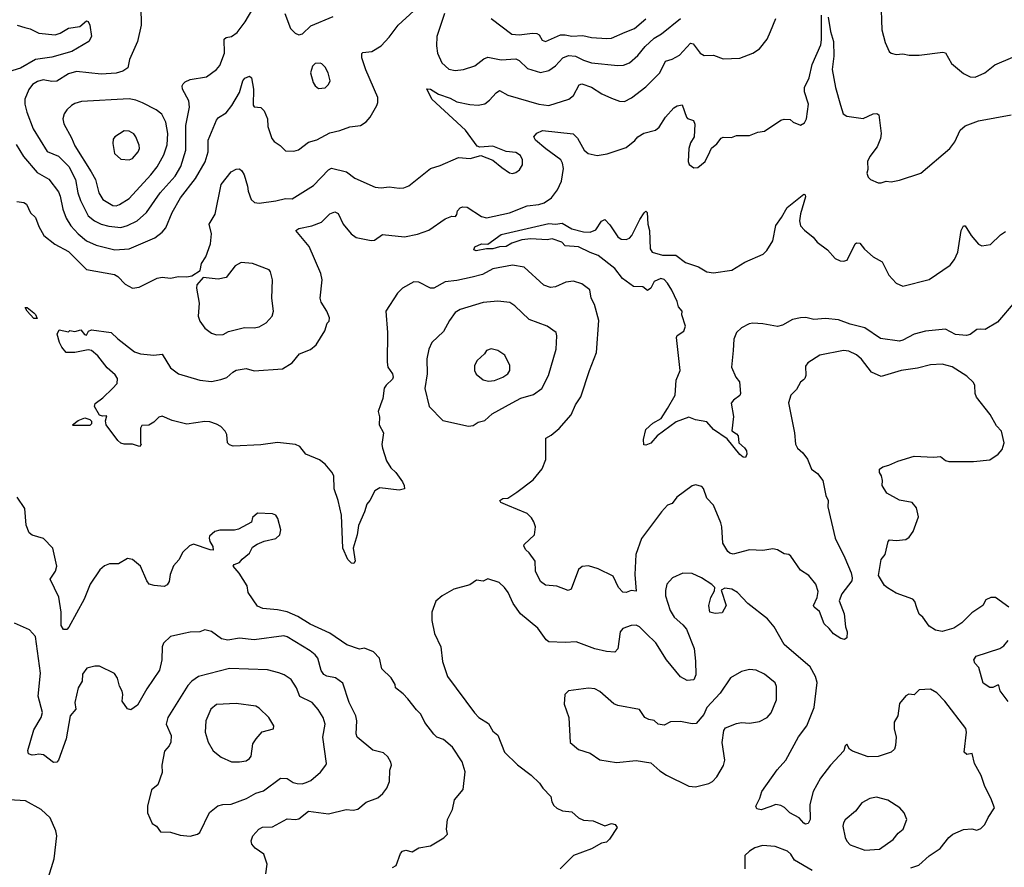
# Model space of a CAD drawing. Extents: x 1954678 to 2060275, y 904822 to 1016299.
# Tile 149 of 256: x 2044409 to 2050392, y 921584 to 926738. Entities that reach past the tile are written whole.
import ezdxf

# ---------------------------------------------------------------- set-up
doc = ezdxf.new("R2010")
doc.units = 0

msp = doc.modelspace()

# ---------------------------------------------------------------- linework, layer by layer
at = {"layer": '0CON20XD'}
for points in [[(2049641.9, 926855), (2049649.2, 926675), (2049669.5, 926599.5), (2049692.5, 926545), (2049704.1, 926534.1), (2049735, 926526.2), (2049775, 926529.2), (2049815, 926521.9), (2049875, 926521.4), (2050019.5, 926539.5), (2050035.7, 926535.7), (2050072.3, 926472.3), (2050145, 926410), (2050185, 926390), (2050215, 926388.8), (2050273.3, 926415), (2050335.8, 926464.2), (2050445, 926510.8)], [(2045145.6, 926815), (2045146.7, 926705), (2045124.4, 926605), (2045076.9, 926495), (2045065.6, 926445), (2045036.1, 926423.9), (2044995, 926413.5), (2044904.5, 926405.5), (2044755, 926422.1), (2044705, 926408.2), (2044635, 926364.6), (2044605, 926361.5), (2044552.2, 926372.2), (2044517.4, 926362.6), (2044486.7, 926343.3), (2044465, 926314), (2044440.9, 926255), (2044440.9, 926225), (2044453.6, 926175), (2044491.8, 926075), (2044577.1, 925937.1), (2044645, 925908.2), (2044708.4, 925845), (2044749.1, 925765), (2044763.5, 925685), (2044778.8, 925638.8), (2044825.7, 925545.7), (2044863.9, 925513.9), (2044905, 925493.4), (2044951.7, 925481.7), (2045025, 925474.7)], [(2045025, 925474.7), (2045065, 925485.9), (2045123.3, 925515), (2045179.6, 925565), (2045263.2, 925685), (2045355, 925786.4), (2045388.4, 925845), (2045419.1, 925945), (2045418.7, 926095), (2045440.7, 926205), (2045436.2, 926245), (2045399.4, 926315), (2045397.1, 926335), (2045402.4, 926347.6), (2045415, 926360), (2045445, 926373.3), (2045545, 926391.1), (2045605, 926434.3), (2045625, 926460), (2045653.6, 926535), (2045651.7, 926618.3), (2045665, 926629.4), (2045696.2, 926635), (2045730.7, 926659.3), (2045780, 926725), (2045826.9, 926803.1)], [(2045075, 925344.6), (2045229.7, 925410.3), (2045274.3, 925445), (2045297.4, 925472.6), (2045336.2, 925565), (2045387.1, 925655), (2045477.2, 925772.8), (2045536.5, 925873.5), (2045554.1, 925935), (2045554.6, 926005.4), (2045605, 926126), (2045617.6, 926142.4), (2045665, 926170.8), (2045699.5, 926215), (2045745.5, 926295), (2045765.8, 926365), (2045777.3, 926382.7), (2045805, 926393.3), (2045818.8, 926385), (2045830, 926315), (2045828.3, 926218.3), (2045835, 926207.5), (2045875, 926203.3), (2045895, 926183.3), (2045914.3, 926135), (2045917.9, 926087.9), (2045942.5, 926015), (2045955, 925996.2), (2045992.3, 925972.3), (2046025, 925940.8), (2046075, 925937.5), (2046103.2, 925946.8), (2046165, 925992.5), (2046215, 926007.1), (2046295, 926050.5), (2046355.4, 926064.6), (2046415, 926087.1), (2046480, 926095), (2046513.9, 926116.1), (2046538.8, 926145), (2046578.8, 926215), (2046586.2, 926235), (2046586.1, 926263.9), (2046513.1, 926433.1), (2046488.1, 926505), (2046488.8, 926531.2), (2046495, 926537.5), (2046550, 926545), (2046605, 926579.2), (2046655, 926630.8), (2046709.4, 926705), (2046805, 926791.1)], [(2044395, 926704), (2044440.8, 926689.2), (2044472.1, 926682.1), (2044525, 926656.5), (2044625, 926646.5), (2044655, 926656.7), (2044705, 926686.7), (2044775, 926695.8), (2044815, 926730), (2044825, 926727.5), (2044835.8, 926705), (2044846, 926635), (2044828.8, 926605), (2044725.8, 926545), (2044605, 926510), (2044505, 926496.4), (2044415, 926443.7), (2044315, 926411.8)], [(2044623.2, 925373.2), (2044705, 925327.8), (2044815, 925218.9), (2044985, 925188.9), (2045006.7, 925176.7), (2045049.4, 925129.4), (2045095, 925104.4), (2045135, 925110.6), (2045245, 925166), (2045275, 925171.2), (2045325, 925166.2), (2045375, 925176.2), (2045425, 925173.8), (2045455, 925180), (2045507, 925213), (2045513.3, 925255), (2045540, 925295), (2045568, 925375), (2045574.2, 925435), (2045561.2, 925495), (2045598, 925555), (2045634.4, 925735), (2045695, 925812.5), (2045725, 925828), (2045745, 925830), (2045759.1, 925819.1), (2045772.5, 925795), (2045794.2, 925725), (2045797.5, 925695), (2045816, 925645), (2045835.7, 925625.7), (2045865, 925621.9), (2045965, 925635.6), (2046025, 925651.4), (2046065, 925647.5), (2046195, 925729.4), (2046285, 925825.7), (2046305, 925834.4), (2046395, 925811.9), (2046446.2, 925775), (2046568.7, 925718.7), (2046605, 925714.4), (2046655, 925721.4), (2046715, 925712.9), (2046744.3, 925715.7), (2046775, 925727.5), (2046905, 925831.9), (2046965, 925851.1), (2047075, 925900), (2047146, 925894), (2047211.7, 925911.7), (2047283.6, 925883.6), (2047339.2, 925839.2), (2047385, 925805.8), (2047405, 925802.9), (2047425, 925808.6), (2047446, 925825), (2047464.2, 925855.8), (2047465.7, 925885), (2047452.1, 925912.1), (2047425, 925930.8), (2047365, 925937.1), (2047285, 925969.2), (2047205, 925962.5), (2047189.5, 925969.5), (2047118.9, 926065), (2046914.3, 926255), (2046883.6, 926316.4), (2046905, 926315.6), (2046955, 926285.6), (2047025, 926260.9), (2047065, 926238.9), (2047145, 926221.8), (2047195, 926218.2), (2047235, 926226.5), (2047265, 926247.5), (2047305, 926293.5), (2047325, 926307.1), (2047375, 926278.1), (2047564.6, 926224.6), (2047625, 926216.4), (2047746.3, 926253.7), (2047775, 926275.8), (2047809.3, 926340.7), (2047825, 926347.3), (2047885, 926327.8), (2047947.3, 926287.3), (2048005, 926260), (2048055, 926241.4), (2048085, 926239.4), (2048126.9, 926263.1), (2048215, 926328.9), (2048298.6, 926415), (2048334.3, 926485), (2048375, 926497.8), (2048417.9, 926522.1), (2048485, 926595.6), (2048501.3, 926591.3), (2048544.7, 926534.7), (2048569.3, 926519.3), (2048625, 926521.9), (2048685, 926500.6), (2048785, 926504.2), (2048865, 926534.2), (2048905, 926560), (2048950.5, 926619.5), (2048971.9, 926665), (2049004.3, 926745.7)], [(2050420.8, 923165), (2050338.8, 923225), (2050310, 923225), (2050280.7, 923209.3), (2050261.2, 923175), (2050195, 923130.8), (2050135, 923070.8), (2050085, 923038), (2050015, 923018), (2049975, 923026), (2049935, 923050), (2049896.7, 923105), (2049875, 923122.5), (2049861.3, 923161.3), (2049849.1, 923199.1), (2049836.7, 923215), (2049735, 923251.2), (2049682.7, 923282.7), (2049665, 923296.7), (2049628.8, 923358.8), (2049643.8, 923455), (2049668.8, 923485), (2049686, 923565), (2049695.8, 923574.2), (2049735, 923570), (2049795, 923578), (2049815, 923591.2), (2049839.2, 923625), (2049872, 923715), (2049859.5, 923769.5), (2049832.3, 923802.3), (2049755, 923815.6), (2049678.1, 923858.1), (2049650, 923905), (2049653.3, 923935), (2049646.7, 923965), (2049633.3, 923985), (2049633.8, 924005), (2049655, 924018.8), (2049691.7, 924028.3), (2049745, 924053.8), (2049845, 924083.3), (2049965, 924076.7), (2050005, 924081.2), (2050035, 924056.7), (2050055, 924052), (2050205, 924051.4), (2050305, 924062.2), (2050355, 924095.8), (2050380, 924125), (2050390.8, 924165), (2050375.7, 924235.7), (2050345, 924268.8), (2050306.8, 924336.8), (2050223, 924443), (2050215.7, 924465), (2050214.3, 924514.3), (2050205, 924531.2), (2050165, 924570.8), (2050075, 924626.7), (2050015, 924642.7), (2049945, 924640), (2049865, 924618.9), (2049765, 924604.4), (2049645, 924568.6), (2049585, 924594.4), (2049525, 924673.1), (2049495, 924700.8), (2049447.8, 924722.2), (2049415, 924725.4), (2049271.7, 924698.3), (2049198.8, 924651.2), (2049185, 924630), (2049185.8, 924574.2), (2049181.2, 924555), (2049172.9, 924547.1), (2049155, 924533.3), (2049130.5, 924489.5), (2049095.9, 924454.1), (2049081.2, 924408.8), (2049117.5, 924225), (2049123.9, 924156.1), (2049135, 924133.3), (2049167.5, 924105), (2049196.7, 924065), (2049220, 924005), (2049258.3, 923978.3), (2049290, 923935), (2049308.8, 923845), (2049322, 923815), (2049320, 923775), (2049364.6, 923585), (2049424.2, 923465), (2049462.5, 923375), (2049468.8, 923345), (2049466.2, 923325), (2049405, 923246.2), (2049388.6, 923205), (2049418.6, 923125), (2049427, 923047), (2049438, 923015), (2049435, 922980), (2049421.7, 922968.3), (2049400, 922975), (2049355, 923003.8), (2049328.8, 923035), (2049298.8, 923065), (2049269.1, 923139.1), (2049236.1, 923166.1), (2049234, 923175), (2049255.4, 923224.6), (2049261.2, 923261.2), (2049247.5, 923305), (2049205, 923358.8), (2049155, 923391.2), (2049095, 923476.2), (2049082.5, 923485), (2049055, 923490), (2049015, 923514), (2048985, 923520), (2048925, 923510), (2048845, 923514.2), (2048745, 923488.5), (2048725, 923493.6), (2048711.9, 923505), (2048681.8, 923555), (2048676.5, 923655), (2048669.4, 923679.4), (2048625.7, 923785), (2048585, 923827.5), (2048565, 923887.5), (2048555, 923900), (2048515, 923910), (2048495, 923903.3), (2048403.3, 923835), (2048375, 923796.7), (2048346.7, 923785), (2048308.8, 923745), (2048229.4, 923640.6), (2048187.3, 923582.7), (2048153.9, 923486.1), (2048147.9, 923365), (2048155, 923263.3), (2048125, 923266.7), (2048095, 923254.4), (2048075, 923257.5), (2048047.1, 923285), (2048015, 923353.8), (2047925, 923398.6), (2047865, 923417.1), (2047827.1, 923412.9), (2047804.4, 923395.6), (2047760, 923275), (2047743, 923267), (2047674.2, 923294.2), (2047605, 923298.6), (2047575, 923320.8), (2047544.6, 923385), (2047542, 923445), (2047506, 923495), (2047484, 923515), (2047473.6, 923536.4), (2047474.1, 923545.9), (2047536.7, 923605), (2047543.8, 923655), (2047533.9, 923683.9), (2047518.8, 923708.8), (2047492.5, 923735), (2047375, 923784.4), (2047333, 923803), (2047326.7, 923815), (2047344.4, 923825.6), (2047375, 923829.2), (2047431.2, 923865), (2047529.7, 923940.3), (2047585, 924007.5), (2047606.8, 924063.2), (2047606.4, 924193.6), (2047638.8, 924211.2), (2047688, 924252), (2047760, 924335), (2047786.7, 924395), (2047818.8, 924445), (2047871.5, 924605), (2047915.4, 924715), (2047927.9, 924907.9), (2047901.9, 925005), (2047882.5, 925045), (2047874, 925095), (2047825, 925132), (2047775, 925147.5), (2047727.3, 925142.7), (2047665, 925113.1), (2047635, 925109.4), (2047595, 925124.3), (2047475, 925232.9), (2047405, 925245.4), (2047285, 925222.2), (2047220.8, 925189.2), (2047158.1, 925171.9), (2047065, 925151.1), (2046995, 925144.2), (2046925, 925106), (2046905, 925106.2), (2046835, 925141.2), (2046805, 925143.8), (2046735.7, 925104.3), (2046704.2, 925075), (2046634.4, 924965), (2046644.6, 924835), (2046641.4, 924655), (2046647.1, 924625), (2046674.4, 924585), (2046678.9, 924565), (2046675, 924552.5), (2046635.8, 924515), (2046625, 924496.7), (2046615.6, 924434.4), (2046601.2, 924395), (2046586.7, 924355), (2046596.1, 924323.9), (2046594.2, 924275), (2046619.2, 924225), (2046610, 924155), (2046613.2, 924133.2), (2046638.8, 924055), (2046665, 924013.3), (2046694.3, 923984.3), (2046735, 923927.5), (2046746.7, 923905), (2046747.5, 923885), (2046715, 923878), (2046598.3, 923891.7), (2046567.7, 923872.3), (2046538, 923815), (2046518.6, 923791.4), (2046505.6, 923745), (2046468.3, 923661.7), (2046459.4, 923605), (2046435.7, 923525), (2046447.5, 923445), (2046439.3, 923430.7), (2046425, 923432.5), (2046402.5, 923455), (2046373.3, 923525), (2046365.6, 923725), (2046345.5, 923815), (2046321.1, 923885), (2046317.9, 923965), (2046306.9, 923986.9), (2046265.5, 924035.5), (2046231.3, 924061.3), (2046147.5, 924095), (2046111.7, 924141.7), (2046085, 924153.8), (2045975, 924167.5), (2045875, 924152), (2045707.5, 924145), (2045683.6, 924153.6), (2045671.2, 924165), (2045668, 924215), (2045658.8, 924235), (2045631.2, 924265), (2045605, 924279.2), (2045565, 924292.9), (2045535, 924294.4), (2045425, 924278), (2045335, 924300.8), (2045275, 924326.7), (2045255, 924320), (2045225, 924290), (2045195, 924272.5), (2045150.7, 924269.3), (2045142.5, 924255), (2045142.5, 924162.5), (2045147.5, 924155), (2045137, 924143), (2045095, 924157.5), (2045045, 924157.5), (2045025, 924163.3), (2045005, 924180), (2044935.7, 924275), (2044930.8, 924299.2), (2044938.3, 924328.3), (2044913.3, 924326.7), (2044895, 924334), (2044864.3, 924385), (2044868.8, 924405), (2044915, 924438.8), (2044974.3, 924495.7), (2045002, 924525), (2045004.2, 924555), (2044988.9, 924578.9), (2044941.2, 924621.2), (2044884.7, 924694.7), (2044846.2, 924726.2), (2044825, 924730.6), (2044744.3, 924714.3), (2044692.5, 924715), (2044665, 924746.7), (2044651.2, 924775), (2044636.7, 924825), (2044648.3, 924851.7), (2044705, 924840), (2044715, 924847.5), (2044745, 924842.5), (2044781.7, 924851.7), (2044804.1, 924824.1), (2044815, 924820), (2044827, 924843), (2044845, 924852.5), (2044965, 924836.7), (2045005, 924796.2), (2045107.3, 924717.3), (2045143.6, 924706.4), (2045225, 924698.8), (2045275, 924703.8), (2045325, 924621.2), (2045375, 924584), (2045505, 924545.6), (2045575, 924537.8), (2045630.7, 924549.3), (2045667.4, 924562.6), (2045704.6, 924595.4), (2045725.8, 924605.8), (2045785, 924616.4), (2045835, 924603.3), (2046005.4, 924614.6), (2046065, 924650.8), (2046110, 924705), (2046177.5, 924732.5), (2046210.3, 924759.7), (2046263.8, 924845), (2046278.3, 924891.7), (2046290, 924905), (2046292.5, 924925), (2046276.2, 924965), (2046240.9, 925020.9), (2046234.5, 925044.5), (2046246.7, 925155), (2046239.6, 925195), (2046168.9, 925358.9), (2046088, 925455), (2046105, 925468.9), (2046185, 925483.3), (2046243.8, 925506.2), (2046295, 925557.8), (2046325, 925570), (2046345, 925558.8), (2046375, 925493.8), (2046423.3, 925435), (2046455, 925414), (2046545.8, 925395.8), (2046565, 925397.1), (2046615, 925432.2), (2046748.2, 925418.2), (2046826.6, 925433.4), (2046895, 925458.5), (2046995, 925527.5), (2047035, 925542.5), (2047058.3, 925541.7), (2047066.4, 925553.6), (2047068.8, 925575), (2047085.6, 925594.4), (2047099.4, 925600.6), (2047127.8, 925597.8), (2047215, 925540), (2047245, 925533.3), (2047385, 925562.7), (2047493.8, 925606.2), (2047565, 925614.4), (2047596.2, 925625), (2047640.8, 925655), (2047677, 925703), (2047701.5, 925755), (2047713.1, 925833.1), (2047708.1, 925865), (2047696.9, 925885), (2047607.5, 925952.5), (2047543.5, 926005), (2047533.8, 926025), (2047551.4, 926048.6), (2047585.7, 926064.3), (2047773.6, 926043.6), (2047798.1, 926018.1), (2047840.4, 925945), (2047864.4, 925925), (2047918.3, 925911.7), (2047978.9, 925921.1), (2048095, 925960.8), (2048147.3, 926002.7), (2048165, 926026), (2048202.1, 926047.9), (2048273.3, 926065), (2048296.2, 926085), (2048334.3, 926145), (2048385, 926202), (2048405, 926214), (2048435, 926220), (2048461.2, 926145), (2048467.3, 926137.3), (2048503.9, 926123.9), (2048511.7, 926101.7), (2048508.8, 926025), (2048485, 925988.8), (2048475.5, 925955), (2048471.9, 925875), (2048477.9, 925857.9), (2048505, 925836.2), (2048530.7, 925839.3), (2048574.1, 925875.9), (2048603.8, 925935), (2048614.1, 925955.9), (2048645, 925982.5), (2048672.3, 926017.7), (2048685, 926023.3), (2048735, 926021.2), (2048765, 926033.3), (2048845, 926033.3), (2048895, 926053.3), (2048935, 926060), (2049035, 926126.2), (2049055, 926133.3), (2049091.7, 926131.7), (2049110, 926115), (2049155, 926096.7), (2049179.1, 926110.9), (2049191.2, 926135), (2049203.3, 926225), (2049178.8, 926298.8), (2049178, 926325), (2049206.6, 926383.4), (2049225.7, 926465), (2049277.8, 926585), (2049282.5, 926615), (2049280.9, 926765)], [(2046020, 926775), (2046056, 926685), (2046083.3, 926655), (2046105, 926646.2), (2046127.5, 926652.5), (2046179.3, 926700.7), (2046315, 926757.5)], [(2046991.5, 926775), (2046943.5, 926635), (2046941.3, 926578.7), (2046947.8, 926535), (2046974.6, 926474.6), (2047017.6, 926437.6), (2047055, 926428.2), (2047106.1, 926433.9), (2047175, 926457.8), (2047229.5, 926500.5), (2047255, 926508.8), (2047335, 926493.8), (2047425, 926499.1), (2047445, 926488.9), (2047495, 926441.9), (2047575, 926417.5), (2047625, 926429.2), (2047665, 926457.1), (2047708.9, 926505), (2047745, 926519.6), (2047786.2, 926515), (2047835, 926490.9), (2047885, 926476.1), (2048045, 926459.5), (2048078.5, 926461.5), (2048115.8, 926475), (2048165, 926520.6), (2048209.5, 926575), (2048265, 926624.6), (2048308.7, 926651.3), (2048424.4, 926745)], [(2047275, 926744.2), (2047400.6, 926650.6), (2047444.6, 926644.6), (2047525, 926655.5), (2047552.8, 926652.8), (2047565.7, 926645), (2047585, 926614), (2047605, 926605.6), (2047695, 926646.1), (2047725, 926646.5), (2047765, 926637), (2047831.5, 926641.5), (2047885, 926629.1), (2047977.7, 926622.3), (2048005, 926625.9), (2048088.1, 926661.9), (2048145.6, 926685), (2048215, 926743.8)], [(2049322.7, 926752.7), (2049336.7, 926665), (2049354.5, 926605), (2049356.6, 926515), (2049346.7, 926435), (2049366.8, 926325), (2049397.3, 926217.3), (2049413.8, 926165), (2049435, 926152), (2049535, 926137.1), (2049595, 926165.6), (2049618.1, 926168.1), (2049630, 926160), (2049644, 926045), (2049640, 926015), (2049619.2, 925965), (2049575, 925906.7), (2049562, 925875), (2049563, 925827), (2049557.5, 925805), (2049565, 925780), (2049580, 925765), (2049625, 925746.7), (2049645, 925746.7), (2049675, 925756.2), (2049705, 925751.2), (2049755, 925762), (2049884.5, 925805.5), (2050062, 925955), (2050091.9, 925995), (2050125, 926066.2), (2050155, 926092.5), (2050235, 926122.5), (2050435, 926160)], [(2046225, 926320), (2046265, 926322.9), (2046286.6, 926343.4), (2046295.7, 926365), (2046284.2, 926415), (2046265, 926448.8), (2046245, 926468.8), (2046235, 926473.8), (2046205, 926471.2), (2046188.8, 926455), (2046176.2, 926415), (2046192, 926355), (2046204, 926335), (2046225, 926320)], [(2044995, 925606.2), (2045015, 925613.8), (2045075, 925650.9), (2045206.1, 925793.9), (2045245, 925842.7), (2045285.3, 925915), (2045305, 925976.7), (2045309.2, 926045), (2045298.4, 926115), (2045272.4, 926162.4), (2045239.3, 926189.3), (2045155, 926231.8), (2045115, 926248.8), (2045075, 926256.1), (2044785, 926240.6), (2044745, 926228.1), (2044724.2, 926215), (2044695, 926190), (2044679.2, 926165), (2044671.4, 926135), (2044677.1, 926105), (2044725, 926020), (2044745, 925970), (2044842.8, 925812.8), (2044870, 925765), (2044890, 925685), (2044914.5, 925645), (2044975, 925608.2), (2044995, 925606.2)], [(2045075, 925886), (2045095, 925894.2), (2045128.6, 925935), (2045137.1, 925955), (2045136, 925975), (2045116, 926025), (2045102.7, 926042.7), (2045075, 926060), (2045045, 926062), (2044986.7, 926025), (2044978.3, 926011.7), (2044976.2, 925985), (2044986.2, 925925), (2045025, 925888.8), (2045075, 925886)], [(2044388.5, 925978.5), (2044433.4, 925905), (2044515, 925808.1), (2044587.1, 925767.1), (2044645, 925690.6), (2044655.9, 925665), (2044671.3, 925585), (2044691.8, 925531.8), (2044720.4, 925485), (2044765.6, 925435.6), (2044815, 925393.8), (2044875, 925366.2), (2044987.6, 925337.6), (2045075, 925344.6)], [(2050458, 925025), (2050350.7, 924899.3), (2050275.8, 924854.2), (2050250, 924855), (2050225, 924854), (2050185, 924824.3), (2050162.4, 924817.6), (2050095, 924824.5), (2050035, 924855.5), (2049914.5, 924844.5), (2049844.3, 924825.7), (2049775, 924788.9), (2049755, 924784), (2049639.9, 924799.9), (2049545, 924863.5), (2049455, 924885.5), (2049385, 924911.8), (2049305, 924920.8), (2049235, 924915.6), (2049186, 924926), (2049155, 924925.3), (2049105, 924914.6), (2049045, 924880.5), (2049015, 924873.1), (2048925, 924888.5), (2048865, 924892.9), (2048841.9, 924888.1), (2048796.2, 924863.8), (2048764.5, 924835.5), (2048749.4, 924795), (2048744.2, 924725.8), (2048734, 924625), (2048760.8, 924565), (2048784, 924535), (2048788.8, 924465), (2048785, 924453.3), (2048747.5, 924425), (2048733.6, 924406.4), (2048746.7, 924325), (2048737, 924237), (2048765, 924220), (2048775, 924206.7), (2048780, 924165), (2048813.8, 924135), (2048825, 924116.7), (2048828.8, 924095), (2048820, 924075), (2048805, 924077.5), (2048785, 924093.8), (2048708.9, 924188.9), (2048625, 924246.4), (2048585, 924292.9), (2048515, 924305.6), (2048475, 924321.1), (2048398.3, 924291.7), (2048283.2, 924206.8), (2048245, 924162), (2048215, 924150), (2048201.7, 924151.7), (2048200, 924185), (2048214.3, 924245), (2048256.2, 924285), (2048307.7, 924312.3), (2048345.8, 924374.2), (2048392.1, 924455), (2048398.5, 924545), (2048422.3, 924605), (2048400.8, 924805), (2048405, 924816.7), (2048445, 924843.8), (2048455.7, 924875), (2048433.9, 924943.9), (2048435.8, 924965.8), (2048411.7, 924991.7), (2048403.8, 925025), (2048373, 925093), (2048345.7, 925135), (2048325, 925157.8), (2048305, 925163.1), (2048264.3, 925145.7), (2048245, 925106.2), (2048225, 925091.2), (2048195, 925112.5), (2048140, 925115), (2048071.5, 925165), (2048026.2, 925225), (2047925, 925304.7), (2047875, 925321.6), (2047805, 925356.2), (2047725, 925361.8), (2047704.2, 925384.2), (2047645.8, 925405.8), (2047615, 925400), (2047515, 925405.6), (2047461.7, 925398.3), (2047400.6, 925379.4), (2047365, 925359.4), (2047325, 925356), (2047285, 925343.6), (2047245, 925344.2), (2047183, 925333), (2047168.3, 925338.3), (2047175, 925356), (2047215, 925375.7), (2047255, 925373.3), (2047335, 925431.5), (2047625, 925498.4), (2047664.5, 925494.5), (2047705, 925499.7), (2047765, 925466.9), (2047835, 925447.7), (2047875, 925446.4), (2047910.7, 925459.3), (2047945, 925512.5), (2047965, 925523.3), (2047995, 925491.2), (2048045, 925418), (2048065, 925404.2), (2048095, 925400.8), (2048115, 925410), (2048129.2, 925425), (2048177, 925523), (2048205, 925563.3), (2048215, 925572.5), (2048222.5, 925565), (2048226.7, 925495), (2048236.7, 925455), (2048241.1, 925345), (2048253.2, 925323.2), (2048315, 925306.8), (2048396.8, 925306.8), (2048455, 925261.8), (2048535.2, 925235.2), (2048585, 925203.8), (2048625, 925197.7), (2048736, 925214), (2048815, 925262.5), (2048927.7, 925312.3), (2048950, 925335), (2048985, 925393.3), (2049003.3, 925486.7), (2049039.4, 925535), (2049072.2, 925595), (2049175, 925676.7), (2049183.3, 925673.3), (2049185, 925660), (2049153.2, 925556.8), (2049147.7, 925515), (2049154.7, 925484.7), (2049178.9, 925458.9), (2049230.8, 925415), (2049255.8, 925385), (2049318.7, 925338.7), (2049365.7, 925285.7), (2049395, 925271.2), (2049415, 925268.8), (2049436.7, 925275), (2049485.9, 925374.1), (2049495, 925380), (2049515, 925378), (2049542.4, 925342.4), (2049595, 925296), (2049651.2, 925265), (2049690, 925185), (2049735, 925136), (2049775, 925117.5), (2049935, 925157.1), (2050064.2, 925245.8), (2050090.1, 925279.9), (2050109.2, 925325), (2050130.9, 925455), (2050145, 925483.8), (2050155, 925483.3), (2050191.4, 925425), (2050235, 925373.8), (2050255, 925362), (2050308.3, 925371.7), (2050369.7, 925430.3), (2050400.5, 925449.5)], [(2044393, 925633), (2044435, 925625.7), (2044450, 925615), (2044475, 925563.8), (2044505.8, 925535), (2044525, 925480), (2044556.4, 925426.4), (2044623.2, 925373.2)], [(2045605, 924820.8), (2045645, 924824.3), (2045678.7, 924841.3), (2045775, 924866), (2045835, 924863.8), (2045865, 924870), (2045907.5, 924895), (2045943.3, 924935), (2045951.2, 924965), (2045942.5, 925045), (2045946, 925155), (2045933.3, 925205), (2045925, 925216.7), (2045825, 925256), (2045755, 925260.8), (2045719.1, 925240.9), (2045665, 925170), (2045615, 925160), (2045525, 925170), (2045486.7, 925125), (2045484.4, 925105), (2045500, 925015), (2045494.4, 924935), (2045503.9, 924903.9), (2045535, 924862), (2045575, 924831.4), (2045605, 924820.8)], [(2044515, 924920), (2044495, 924921.2), (2044454, 924965), (2044441.7, 924988.3), (2044455, 924986.7), (2044495, 924956.2), (2044505.8, 924945), (2044515, 924920)], [(2047137.1, 924267.1), (2047165, 924270), (2047195, 924290.8), (2047235, 924300.6), (2047279.6, 924340.4), (2047401.1, 924408.9), (2047455, 924436.4), (2047531.4, 924458.6), (2047581.4, 924495), (2047622.9, 924575), (2047669.2, 924735), (2047674, 924815), (2047668.8, 924835), (2047614.5, 924874.5), (2047504.7, 924914.7), (2047418.1, 924998.1), (2047388.6, 925018.6), (2047315, 925026.8), (2047225, 925018.8), (2047085, 924976.2), (2047055, 924958.1), (2047020.7, 924909.3), (2046985, 924840.8), (2046912.9, 924775), (2046895.6, 924735), (2046882.9, 924675), (2046884.5, 924584.5), (2046871.1, 924495), (2046898.6, 924385), (2046980.9, 924300.9), (2047137.1, 924267.1)], [(2047258.8, 924538.8), (2047295, 924542.9), (2047345, 924563.3), (2047375.4, 924584.6), (2047387.1, 924605), (2047388.6, 924635), (2047357, 924697), (2047315, 924726.2), (2047275, 924735.8), (2047245, 924726.2), (2047233.3, 924705), (2047188.8, 924665), (2047173.3, 924635), (2047173.3, 924605), (2047182.3, 924582.3), (2047225, 924548), (2047258.8, 924538.8)], [(2044835, 924270), (2044735, 924270), (2044730, 924275), (2044765, 924300), (2044805, 924316.7), (2044835, 924307.5), (2044845, 924296.7), (2044845, 924280), (2044835, 924270)], [(2046675, 921582.5), (2046697.5, 921595), (2046722.7, 921667.3), (2046735, 921682.5), (2046755, 921687.5), (2046795, 921677.5), (2046835, 921702.5), (2046905, 921713.8), (2046986.1, 921763.9), (2047010, 921785), (2047002.5, 921815), (2047010, 921875), (2047040, 921935), (2047051.2, 921995), (2047103.9, 922056.1), (2047117.1, 922165), (2047098, 922225), (2047040, 922315), (2046985, 922361.2), (2046945, 922376.2), (2046925, 922393.3), (2046871.2, 922465), (2046847.5, 922515), (2046820.5, 922540.5), (2046768.8, 922608.8), (2046739.5, 922639.5), (2046692.5, 922675), (2046690, 922695), (2046666.2, 922735), (2046610.5, 922790.5), (2046595.7, 922855), (2046560, 922895), (2046505, 922916), (2046475, 922911.2), (2046396.4, 922936.4), (2046295, 923006.7), (2046175, 923063.1), (2046099.9, 923109.9), (2046035, 923137.3), (2045975, 923150), (2045886.8, 923156.8), (2045855, 923172), (2045798.6, 923255), (2045792.5, 923295), (2045742.7, 923372.7), (2045707.5, 923415), (2045712.5, 923425), (2045745, 923436.7), (2045762, 923458), (2045805.6, 923494.4), (2045825, 923530), (2045851.7, 923548.3), (2045895, 923566.7), (2045965, 923582.5), (2045990, 923605), (2045996.1, 923636.1), (2045978.8, 923705), (2045966.7, 923725), (2045945, 923734), (2045855, 923736.7), (2045825, 923710), (2045818.3, 923681.7), (2045739.5, 923640.5), (2045715, 923634), (2045625, 923633.8), (2045594.2, 923625.8), (2045563.5, 923596.5), (2045560, 923585), (2045564.4, 923565), (2045583.8, 923535), (2045585, 923512.5), (2045566.4, 923513.6), (2045465, 923548.1), (2045440.6, 923539.4), (2045400.7, 923499.3), (2045376.6, 923453.4), (2045343.4, 923416.6), (2045322.9, 923365), (2045318.5, 923321.5), (2045305, 923301.4), (2045288.3, 923291.7), (2045226.4, 923296.4), (2045196.7, 923305), (2045181.2, 923325), (2045143.8, 923415), (2045095, 923456.2), (2045065, 923462), (2045010.5, 923429.5), (2044955, 923430), (2044925, 923416.2), (2044897.3, 923392.7), (2044838.6, 923305), (2044801.1, 923215), (2044708.1, 923045), (2044695, 923029.2), (2044675, 923030), (2044661.9, 923055), (2044660.8, 923135), (2044646.8, 923226.8), (2044594.2, 923335), (2044626.4, 923383.6), (2044634.2, 923415), (2044610.8, 923525), (2044555, 923583.8), (2044485, 923604.2), (2044467, 923617), (2044448.6, 923665), (2044440, 923765), (2044395, 923833.8)], [(2049825, 921580), (2049872.1, 921597.9), (2049935, 921654), (2050002.4, 921697.6), (2050054.4, 921765), (2050079.2, 921785), (2050145, 921814.4), (2050195, 921817.5), (2050225, 921810), (2050250.3, 921819.7), (2050275, 921843.3), (2050295, 921887.5), (2050332.5, 921945), (2050311.2, 922005), (2050273.8, 922075), (2050252.7, 922142.7), (2050212, 922215), (2050196.7, 922276.7), (2050165, 922270), (2050148, 922285), (2050162.5, 922405), (2050158.9, 922428.9), (2050031.2, 922595), (2049983.3, 922645), (2049945, 922666.2), (2049875, 922662.5), (2049845, 922632.5), (2049813.3, 922636.7), (2049795, 922627.5), (2049755, 922580), (2049746, 922505), (2049723.1, 922466.9), (2049722.3, 922425), (2049735.3, 922375), (2049731.5, 922325), (2049725, 922301.4), (2049705, 922283.8), (2049625, 922257.5), (2049565, 922255.6), (2049469.2, 922289.2), (2049452.1, 922302.1), (2049435, 922332.5), (2049425, 922322.5), (2049417.8, 922292.2), (2049335.9, 922204.1), (2049274.7, 922125.3), (2049231.9, 922045), (2049210, 921965), (2049212, 921875), (2049200.5, 921849.5), (2049185, 921846.2), (2049175, 921852), (2049145.4, 921885.4), (2049089.2, 921915), (2049057.4, 921947.4), (2049035, 921960), (2049005, 921966), (2048967.8, 921952.2), (2048915, 921932.5), (2048889.5, 921939.5), (2048882, 921955), (2048906.6, 922003.4), (2048918.1, 922045), (2049012.6, 922177.4), (2049065.5, 922234.5), (2049142.9, 922377.1), (2049192.1, 922445), (2049236.2, 922555), (2049255, 922707.5), (2049245, 922743.8), (2049213.7, 922803.7), (2049055, 922937.9), (2048995, 923045.8), (2048954.4, 923095), (2048835, 923188.8), (2048771.2, 923255), (2048736.7, 923275), (2048695, 923282), (2048671.2, 923268.8), (2048702.5, 923175), (2048678.3, 923131.7), (2048635, 923126.7), (2048603.3, 923135), (2048596.7, 923175), (2048608.6, 923225), (2048631.2, 923265), (2048633.3, 923285), (2048614.3, 923304.3), (2048553.2, 923343.2), (2048495, 923369.4), (2048438.3, 923371.7), (2048376.8, 923343.2), (2048342, 923305), (2048333, 923267), (2048334.4, 923235), (2048362.5, 923145), (2048386.9, 923105), (2048439.1, 923059.1), (2048461.1, 923031.1), (2048507.5, 922915), (2048517, 922837), (2048517.7, 922755), (2048505, 922724.3), (2048465, 922720.6), (2048425, 922742.5), (2048339.3, 922845), (2048275, 922947.8), (2048216.5, 923006.5), (2048175, 923046.5), (2048155, 923055.5), (2048125, 923053.5), (2048073.8, 923036.2), (2048057.8, 923015), (2048045, 922912.5), (2048025, 922892), (2047975, 922895.8), (2047905, 922912.5), (2047790, 922955), (2047725, 922950), (2047625, 922954.3), (2047608, 922968), (2047558.7, 923038.7), (2047453.6, 923125), (2047407.6, 923187.6), (2047377.9, 923255), (2047355, 923285.6), (2047323.8, 923315), (2047255, 923338.8), (2047225, 923324.3), (2047185, 923329.2), (2047145, 923301.4), (2047047.5, 923275), (2046977.5, 923235), (2046938.3, 923201.7), (2046913.8, 923135), (2046913.8, 923085), (2046930, 923005), (2046968.6, 922925), (2046978.9, 922835), (2047009.4, 922745), (2047172.4, 922522.4), (2047198.8, 922495), (2047258.9, 922458.9), (2047285, 922412.5), (2047315, 922387.5), (2047356.2, 922285), (2047435, 922206), (2047516.7, 922145), (2047567.5, 922095), (2047587.5, 922065), (2047637.5, 922015), (2047643, 921983), (2047655, 921960), (2047673, 921943), (2047707, 921927), (2047765, 921921.2), (2047805, 921883.8), (2047835, 921870), (2047895, 921865.7), (2047965, 921836), (2048005, 921850.6), (2048028.8, 921845), (2048040, 921825), (2047992.5, 921755), (2047975, 921736.7), (2047945, 921730.8), (2047884.3, 921695.7), (2047774.3, 921655.7), (2047693.3, 921575)], [(2045905.8, 921545), (2045913.9, 921603.9), (2045893.9, 921663.9), (2045840.2, 921700.2), (2045820, 921725), (2045816, 921745), (2045825.6, 921774.4), (2045863.1, 921815), (2045885, 921827.7), (2045945, 921829.5), (2046035, 921877.8), (2046085, 921874.2), (2046105, 921879.2), (2046165, 921924.4), (2046285, 921909.5), (2046393.7, 921936.3), (2046435, 921931.4), (2046465, 921937.5), (2046515, 921980.8), (2046585, 922005.8), (2046616.4, 922033.6), (2046640, 922065), (2046657.5, 922105), (2046659.2, 922175), (2046668, 922205), (2046665, 922222.5), (2046647.1, 922255), (2046620.7, 922280.7), (2046555, 922297.1), (2046460.8, 922375), (2046454.6, 922394.6), (2046457.3, 922475), (2046452.5, 922505), (2046411.2, 922585), (2046372.8, 922702.8), (2046328.8, 922735), (2046275, 922745.6), (2046257, 922757), (2046240.9, 922780.9), (2046220.5, 922855), (2046205.8, 922875.8), (2046175, 922900), (2046035, 922984.6), (2046015, 922990.4), (2045835, 922967.3), (2045745, 922976.8), (2045675, 922964.6), (2045635, 922973.6), (2045575, 923016.9), (2045535, 923027.5), (2045505, 923016), (2045445, 923014), (2045406, 923006), (2045325, 922988), (2045282.9, 922947.1), (2045275.4, 922925), (2045272.5, 922845), (2045258, 922782), (2045181.4, 922668.6), (2045125, 922568.8), (2045085, 922541.2), (2045065, 922546.7), (2045031.2, 922595), (2045036, 922635), (2045031.2, 922655), (2045016.1, 922686.1), (2045003.9, 922733.9), (2044985, 922762.5), (2044895, 922806.7), (2044865, 922806.2), (2044817.5, 922795), (2044791.2, 922758.8), (2044788.8, 922715), (2044765.7, 922675), (2044744.4, 922585), (2044750, 922545), (2044716.2, 922505), (2044691.4, 922365), (2044646.2, 922235), (2044635, 922223.8), (2044615, 922221.2), (2044555, 922268.6), (2044525, 922271.9), (2044503.1, 922266.9), (2044485.8, 922265.8), (2044463.8, 922273.8), (2044458.8, 922295), (2044495, 922420), (2044538.9, 922495), (2044548.5, 922525), (2044522.5, 922625), (2044535.3, 922765), (2044506.3, 922986.3), (2044468.8, 923028.8), (2044377.8, 923067.8)], [(2050415, 922592.5), (2050367.3, 922657.3), (2050360, 922690), (2050355, 922692.5), (2050323, 922677), (2050305, 922677.1), (2050265, 922704), (2050238.1, 922798.1), (2050213.8, 922825), (2050206.7, 922845), (2050222.3, 922867.7), (2050365, 922914), (2050388.7, 922931.3), (2050415, 922963.3)], [(2045445, 921774), (2045490, 921785), (2045503.9, 921796.1), (2045563.7, 921916.3), (2045613, 921957), (2045644.4, 921965.6), (2045695, 921966.9), (2045787.2, 922002.8), (2045843.8, 922035), (2045891.9, 922048.1), (2045995, 922125.6), (2046035, 922122.9), (2046070.5, 922100.5), (2046095, 922092.7), (2046125, 922091.8), (2046150.6, 922099.4), (2046177.6, 922112.4), (2046237.4, 922162.6), (2046270, 922205), (2046274.1, 922215.9), (2046251.2, 922375), (2046265.4, 922455), (2046253.6, 922495), (2046223.5, 922543.5), (2046185.7, 922585), (2046112.7, 922622.7), (2046091.5, 922675), (2046058.1, 922725), (2046017.5, 922755), (2045985, 922766.2), (2045915, 922783.9), (2045685, 922793.5), (2045496.9, 922743.1), (2045454.5, 922715.5), (2045430.7, 922689.3), (2045310.5, 922495), (2045300, 922455), (2045330, 922385), (2045327.8, 922345), (2045318.3, 922321.7), (2045288.9, 922291.1), (2045272.9, 922205), (2045275, 922160), (2045248.8, 922085), (2045211.2, 922055), (2045186.4, 921956.4), (2045186.7, 921915), (2045215, 921850), (2045240, 921835), (2045265, 921800), (2045325, 921798), (2045385, 921779.2), (2045445, 921774)], [(2048515, 922072.9), (2048596.3, 922093.7), (2048618.8, 922105), (2048645.5, 922134.5), (2048687, 922203), (2048694.2, 922235), (2048677.3, 922342.7), (2048688.8, 922415), (2048698, 922432), (2048765, 922459.2), (2048795, 922464.2), (2048845, 922460.8), (2048905, 922470.8), (2048951.2, 922495), (2048976.8, 922523.2), (2049008.8, 922601.2), (2049007.7, 922682.3), (2049000.8, 922705), (2048935, 922758), (2048885, 922782.5), (2048845, 922786), (2048795, 922773.8), (2048728.8, 922735), (2048666.8, 922643.2), (2048585, 922555.8), (2048566.4, 922513.6), (2048520.7, 922459.3), (2048495, 922455.8), (2048425, 922470.6), (2048365, 922467.5), (2048325, 922448.8), (2048290, 922455), (2048265, 922477.5), (2048233, 922483), (2048207.5, 922495), (2048175, 922543.3), (2048045, 922567.5), (2048018.8, 922578.8), (2047935, 922652.5), (2047905, 922669.2), (2047865, 922673.1), (2047745, 922656), (2047722.5, 922635), (2047717.5, 922575), (2047745.7, 922495), (2047755, 922342.5), (2047805, 922301.2), (2047875, 922278.8), (2047935, 922237.5), (2048035, 922220.8), (2048155, 922234.2), (2048245, 922218.8), (2048299.5, 922169.5), (2048340, 922145), (2048475, 922077.1), (2048515, 922072.9)], [(2045745, 922224.4), (2045785, 922231.9), (2045806.2, 922245), (2045815, 922260), (2045825.9, 922334.1), (2045845.9, 922364.1), (2045883, 922407), (2045952.5, 922425), (2045953.8, 922445), (2045923.8, 922495), (2045865, 922552), (2045845, 922564), (2045725, 922580), (2045605, 922574), (2045571.2, 922545), (2045540.6, 922475), (2045536.5, 922405), (2045554.4, 922345), (2045585, 922292), (2045634.6, 922254.6), (2045695.5, 922225.5), (2045745, 922224.4)], [(2044585, 921523.3), (2044618.1, 921635), (2044635.5, 921774.5), (2044629.5, 921805), (2044594.6, 921884.6), (2044539.2, 921935), (2044445, 921988.5), (2044344.8, 921994.8), (2044324, 922004), (2044275, 922042.2), (2044225, 922059.2), (2044165, 922065.6), (2044125, 922061.9), (2044046.3, 922033.7), (2043990, 921975), (2043906.9, 921865), (2043875, 921832), (2043845.6, 921755), (2043845.6, 921695), (2043935, 921560.8)], [(2049545, 921688.8), (2049635, 921694.4), (2049717.1, 921752.9), (2049747.9, 921792.1), (2049778.8, 921815), (2049800, 921875), (2049783.3, 921915), (2049757.5, 921945), (2049685, 921991.2), (2049615, 922010), (2049575, 922002), (2049526.2, 921975), (2049488, 921925), (2049425, 921872), (2049414.4, 921855), (2049411.9, 921835), (2049425.8, 921765), (2049435, 921743.8), (2049455, 921720.6), (2049545, 921688.8)], [(2049224.4, 921565), (2049117.8, 921627.8), (2049095, 921664.2), (2049075, 921682.9), (2049000.3, 921710.3), (2048923.8, 921716.2), (2048877.4, 921702.6), (2048845, 921682.9), (2048815.7, 921655), (2048816.5, 921575)]]:
    msp.add_lwpolyline(points, dxfattribs=at)

doc.saveas('drawing.dxf')
